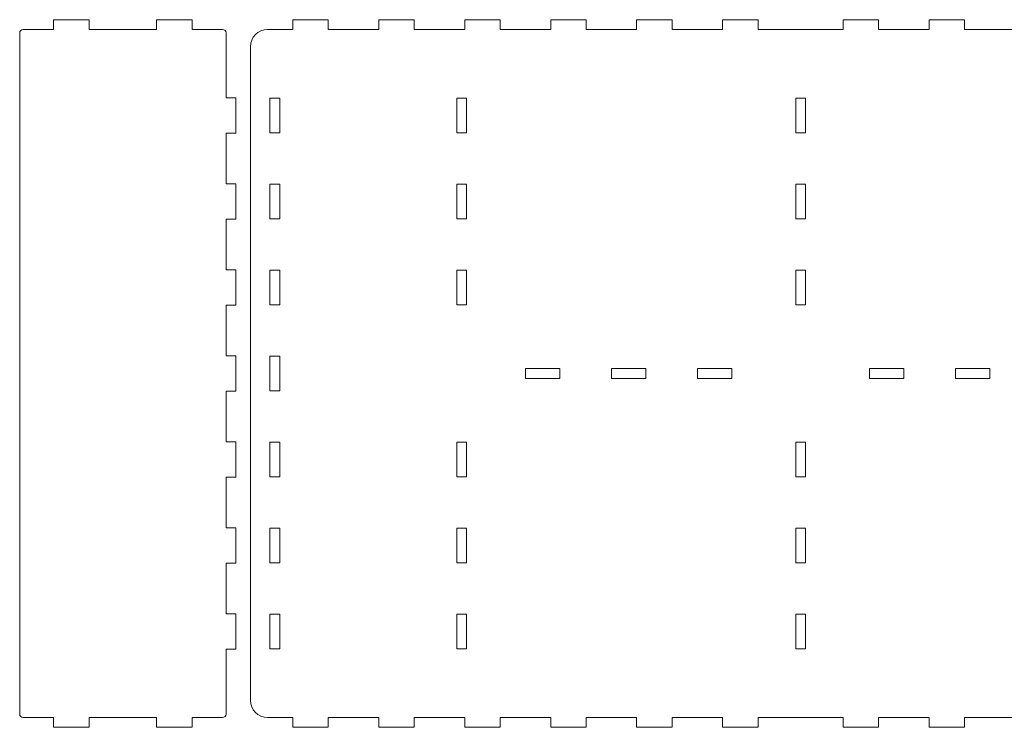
# Model space of a CAD drawing. Header units: centimetres. Extents: x -89 to 87, y -34 to 44.
# Tile 33 of 35: x 36 to 64, y 4 to 25. Entities that reach past the tile are written whole.
import ezdxf

# ---------------------------------------------------------------- set-up
doc = ezdxf.new("R2010")
doc.units = ezdxf.units.CM
doc.header["$MEASUREMENT"] = 0
doc.layers.add('Layer 1', color=7, linetype='Continuous')

msp = doc.modelspace()

# ---------------------------------------------------------------- linework, layer by layer
at = {"layer": 'Layer 1', "color": 250, "lineweight": 9}
for points, knots in [([(41.44882, 24.31904), (41.44882, 24.31904), (40.56632, 24.31904), (40.56632, 24.31904), (40.56632, 24.31904), (40.56632, 24.31904), (40.56632, 24.60404), (40.56632, 24.60404), (40.56632, 24.60404), (40.56632, 24.60404), (39.53132, 24.60404), (39.53132, 24.60404), (39.53132, 24.60404), (39.53132, 24.60404), (39.53132, 24.31904), (39.53132, 24.31904), (39.53132, 24.31904), (39.53132, 24.31904), (37.56632, 24.31904), (37.56632, 24.31904), (37.56632, 24.31904), (37.56632, 24.31904), (37.56632, 24.60404), (37.56632, 24.60404), (37.56632, 24.60404), (37.56632, 24.60404), (36.53132, 24.60404), (36.53132, 24.60404), (36.53132, 24.60404), (36.53132, 24.60404), (36.53132, 24.31904), (36.53132, 24.31904), (36.53132, 24.31904), (36.53132, 24.31904), (35.64882, 24.31904), (35.64882, 24.31904), (35.64882, 24.31904), (35.59382, 24.31904), (35.54882, 24.27404), (35.54882, 24.21904), (35.54882, 24.21904), (35.54882, 24.21904), (35.54882, 4.41904), (35.54882, 4.41904), (35.54882, 4.41904), (35.54882, 4.36404), (35.59382, 4.31904), (35.64882, 4.31904), (35.64882, 4.31904), (35.64882, 4.31904), (36.53132, 4.31904), (36.53132, 4.31904), (36.53132, 4.31904), (36.53132, 4.31904), (36.53132, 4.03404), (36.53132, 4.03404), (36.53132, 4.03404), (36.53132, 4.03404), (37.56632, 4.03404), (37.56632, 4.03404), (37.56632, 4.03404), (37.56632, 4.03404), (37.56632, 4.31904), (37.56632, 4.31904), (37.56632, 4.31904), (37.56632, 4.31904), (39.53132, 4.31904), (39.53132, 4.31904), (39.53132, 4.31904), (39.53132, 4.31904), (39.53132, 4.03404), (39.53132, 4.03404), (39.53132, 4.03404), (39.53132, 4.03404), (40.56632, 4.03404), (40.56632, 4.03404), (40.56632, 4.03404), (40.56632, 4.03404), (40.56632, 4.31904), (40.56632, 4.31904), (40.56632, 4.31904), (40.56632, 4.31904), (41.44882, 4.31904), (41.44882, 4.31904), (41.44882, 4.31904), (41.50382, 4.31904), (41.54882, 4.36404), (41.54882, 4.41904), (41.54882, 4.41904), (41.54882, 4.41904), (41.54882, 6.30154), (41.54882, 6.30154), (41.54882, 6.30154), (41.54882, 6.30154), (41.83382, 6.30154), (41.83382, 6.30154), (41.83382, 6.30154), (41.83382, 6.30154), (41.83382, 7.33654), (41.83382, 7.33654), (41.83382, 7.33654), (41.83382, 7.33654), (41.54882, 7.33654), (41.54882, 7.33654), (41.54882, 7.33654), (41.54882, 7.33654), (41.54882, 8.80154), (41.54882, 8.80154), (41.54882, 8.80154), (41.54882, 8.80154), (41.83382, 8.80154), (41.83382, 8.80154), (41.83382, 8.80154), (41.83382, 8.80154), (41.83382, 9.83654), (41.83382, 9.83654), (41.83382, 9.83654), (41.83382, 9.83654), (41.54882, 9.83654), (41.54882, 9.83654), (41.54882, 9.83654), (41.54882, 9.83654), (41.54882, 11.30154), (41.54882, 11.30154), (41.54882, 11.30154), (41.54882, 11.30154), (41.83382, 11.30154), (41.83382, 11.30154), (41.83382, 11.30154), (41.83382, 11.30154), (41.83382, 12.33654), (41.83382, 12.33654), (41.83382, 12.33654), (41.83382, 12.33654), (41.54882, 12.33654), (41.54882, 12.33654), (41.54882, 12.33654), (41.54882, 12.33654), (41.54882, 13.80154), (41.54882, 13.80154), (41.54882, 13.80154), (41.54882, 13.80154), (41.83382, 13.80154), (41.83382, 13.80154), (41.83382, 13.80154), (41.83382, 13.80154), (41.83382, 14.83654), (41.83382, 14.83654), (41.83382, 14.83654), (41.83382, 14.83654), (41.54882, 14.83654), (41.54882, 14.83654), (41.54882, 14.83654), (41.54882, 14.83654), (41.54882, 16.30154), (41.54882, 16.30154), (41.54882, 16.30154), (41.54882, 16.30154), (41.83382, 16.30154), (41.83382, 16.30154), (41.83382, 16.30154), (41.83382, 16.30154), (41.83382, 17.33654), (41.83382, 17.33654), (41.83382, 17.33654), (41.83382, 17.33654), (41.54882, 17.33654), (41.54882, 17.33654), (41.54882, 17.33654), (41.54882, 17.33654), (41.54882, 18.80154), (41.54882, 18.80154), (41.54882, 18.80154), (41.54882, 18.80154), (41.83382, 18.80154), (41.83382, 18.80154), (41.83382, 18.80154), (41.83382, 18.80154), (41.83382, 19.83654), (41.83382, 19.83654), (41.83382, 19.83654), (41.83382, 19.83654), (41.54882, 19.83654), (41.54882, 19.83654), (41.54882, 19.83654), (41.54882, 19.83654), (41.54882, 21.30154), (41.54882, 21.30154), (41.54882, 21.30154), (41.54882, 21.30154), (41.83382, 21.30154), (41.83382, 21.30154), (41.83382, 21.30154), (41.83382, 21.30154), (41.83382, 22.33654), (41.83382, 22.33654), (41.83382, 22.33654), (41.83382, 22.33654), (41.54882, 22.33654), (41.54882, 22.33654), (41.54882, 22.33654), (41.54882, 22.33654), (41.54882, 24.21904), (41.54882, 24.21904), (41.54882, 24.21904), (41.54882, 24.27404), (41.50382, 24.31904), (41.44882, 24.31904)], [0, 0, 0, 0, 0.01886792, 0.01886792, 0.01886792, 0.01886792, 0.03773585, 0.03773585, 0.03773585, 0.03773585, 0.05660377, 0.05660377, 0.05660377, 0.05660377, 0.0754717, 0.0754717, 0.0754717, 0.0754717, 0.09433962, 0.09433962, 0.09433962, 0.09433962, 0.11320755, 0.11320755, 0.11320755, 0.11320755, 0.13207547, 0.13207547, 0.13207547, 0.13207547, 0.1509434, 0.1509434, 0.1509434, 0.1509434, 0.16981132, 0.16981132, 0.16981132, 0.16981132, 0.18867925, 0.18867925, 0.18867925, 0.18867925, 0.20754717, 0.20754717, 0.20754717, 0.20754717, 0.22641509, 0.22641509, 0.22641509, 0.22641509, 0.24528302, 0.24528302, 0.24528302, 0.24528302, 0.26415094, 0.26415094, 0.26415094, 0.26415094, 0.28301887, 0.28301887, 0.28301887, 0.28301887, 0.30188679, 0.30188679, 0.30188679, 0.30188679, 0.32075472, 0.32075472, 0.32075472, 0.32075472, 0.33962264, 0.33962264, 0.33962264, 0.33962264, 0.35849057, 0.35849057, 0.35849057, 0.35849057, 0.37735849, 0.37735849, 0.37735849, 0.37735849, 0.39622642, 0.39622642, 0.39622642, 0.39622642, 0.41509434, 0.41509434, 0.41509434, 0.41509434, 0.43396226, 0.43396226, 0.43396226, 0.43396226, 0.45283019, 0.45283019, 0.45283019, 0.45283019, 0.47169811, 0.47169811, 0.47169811, 0.47169811, 0.49056604, 0.49056604, 0.49056604, 0.49056604, 0.50943396, 0.50943396, 0.50943396, 0.50943396, 0.52830189, 0.52830189, 0.52830189, 0.52830189, 0.54716981, 0.54716981, 0.54716981, 0.54716981, 0.56603774, 0.56603774, 0.56603774, 0.56603774, 0.58490566, 0.58490566, 0.58490566, 0.58490566, 0.60377358, 0.60377358, 0.60377358, 0.60377358, 0.62264151, 0.62264151, 0.62264151, 0.62264151, 0.64150943, 0.64150943, 0.64150943, 0.64150943, 0.66037736, 0.66037736, 0.66037736, 0.66037736, 0.67924528, 0.67924528, 0.67924528, 0.67924528, 0.69811321, 0.69811321, 0.69811321, 0.69811321, 0.71698113, 0.71698113, 0.71698113, 0.71698113, 0.73584906, 0.73584906, 0.73584906, 0.73584906, 0.75471698, 0.75471698, 0.75471698, 0.75471698, 0.77358491, 0.77358491, 0.77358491, 0.77358491, 0.79245283, 0.79245283, 0.79245283, 0.79245283, 0.81132075, 0.81132075, 0.81132075, 0.81132075, 0.83018868, 0.83018868, 0.83018868, 0.83018868, 0.8490566, 0.8490566, 0.8490566, 0.8490566, 0.86792453, 0.86792453, 0.86792453, 0.86792453, 0.88679245, 0.88679245, 0.88679245, 0.88679245, 0.90566038, 0.90566038, 0.90566038, 0.90566038, 0.9245283, 0.9245283, 0.9245283, 0.9245283, 0.94339623, 0.94339623, 0.94339623, 0.94339623, 0.96226415, 0.96226415, 0.96226415, 0.96226415, 1, 1, 1, 1]), ([(73.75482, 24.31904), (73.75482, 24.31904), (73.02231, 24.31904), (73.02231, 24.31904), (73.02231, 24.31904), (73.02231, 24.31904), (73.02231, 24.60404), (73.02231, 24.60404), (73.02231, 24.60404), (73.02231, 24.60404), (71.98731, 24.60404), (71.98731, 24.60404), (71.98731, 24.60404), (71.98731, 24.60404), (71.98731, 24.31904), (71.98731, 24.31904), (71.98731, 24.31904), (71.98731, 24.31904), (70.52231, 24.31904), (70.52231, 24.31904), (70.52231, 24.31904), (70.52231, 24.31904), (70.52231, 24.60404), (70.52231, 24.60404), (70.52231, 24.60404), (70.52231, 24.60404), (69.48731, 24.60404), (69.48731, 24.60404), (69.48731, 24.60404), (69.48731, 24.60404), (69.48731, 24.31904), (69.48731, 24.31904), (69.48731, 24.31904), (69.48731, 24.31904), (68.02231, 24.31904), (68.02231, 24.31904), (68.02231, 24.31904), (68.02231, 24.31904), (68.02231, 24.60404), (68.02231, 24.60404), (68.02231, 24.60404), (68.02231, 24.60404), (66.98731, 24.60404), (66.98731, 24.60404), (66.98731, 24.60404), (66.98731, 24.60404), (66.98731, 24.31904), (66.98731, 24.31904), (66.98731, 24.31904), (66.98731, 24.31904), (65.52231, 24.31904), (65.52231, 24.31904), (65.52231, 24.31904), (65.52231, 24.31904), (65.52231, 24.60404), (65.52231, 24.60404), (65.52231, 24.60404), (65.52231, 24.60404), (64.48731, 24.60404), (64.48731, 24.60404), (64.48731, 24.60404), (64.48731, 24.60404), (64.48731, 24.31904), (64.48731, 24.31904), (64.48731, 24.31904), (64.48731, 24.31904), (63.02231, 24.31904), (63.02231, 24.31904), (63.02231, 24.31904), (63.02231, 24.31904), (63.02231, 24.60404), (63.02231, 24.60404), (63.02231, 24.60404), (63.02231, 24.60404), (61.98731, 24.60404), (61.98731, 24.60404), (61.98731, 24.60404), (61.98731, 24.60404), (61.98731, 24.31904), (61.98731, 24.31904), (61.98731, 24.31904), (61.98731, 24.31904), (60.52231, 24.31904), (60.52231, 24.31904), (60.52231, 24.31904), (60.52231, 24.31904), (60.52231, 24.60404), (60.52231, 24.60404), (60.52231, 24.60404), (60.52231, 24.60404), (59.48731, 24.60404), (59.48731, 24.60404), (59.48731, 24.60404), (59.48731, 24.60404), (59.48731, 24.31904), (59.48731, 24.31904), (59.48731, 24.31904), (59.48731, 24.31904), (57.0223, 24.31904), (57.0223, 24.31904), (57.0223, 24.31904), (57.0223, 24.31904), (57.0223, 24.60404), (57.0223, 24.60404), (57.0223, 24.60404), (57.0223, 24.60404), (55.9873, 24.60404), (55.9873, 24.60404), (55.9873, 24.60404), (55.9873, 24.60404), (55.9873, 24.31904), (55.9873, 24.31904), (55.9873, 24.31904), (55.9873, 24.31904), (54.5223, 24.31904), (54.5223, 24.31904), (54.5223, 24.31904), (54.5223, 24.31904), (54.5223, 24.60404), (54.5223, 24.60404), (54.5223, 24.60404), (54.5223, 24.60404), (53.4873, 24.60404), (53.4873, 24.60404), (53.4873, 24.60404), (53.4873, 24.60404), (53.4873, 24.31904), (53.4873, 24.31904), (53.4873, 24.31904), (53.4873, 24.31904), (52.0223, 24.31904), (52.0223, 24.31904), (52.0223, 24.31904), (52.0223, 24.31904), (52.0223, 24.60404), (52.0223, 24.60404), (52.0223, 24.60404), (52.0223, 24.60404), (50.9873, 24.60404), (50.9873, 24.60404), (50.9873, 24.60404), (50.9873, 24.60404), (50.9873, 24.31904), (50.9873, 24.31904), (50.9873, 24.31904), (50.9873, 24.31904), (49.5223, 24.31904), (49.5223, 24.31904), (49.5223, 24.31904), (49.5223, 24.31904), (49.5223, 24.60404), (49.5223, 24.60404), (49.5223, 24.60404), (49.5223, 24.60404), (48.4873, 24.60404), (48.4873, 24.60404), (48.4873, 24.60404), (48.4873, 24.60404), (48.4873, 24.31904), (48.4873, 24.31904), (48.4873, 24.31904), (48.4873, 24.31904), (47.0223, 24.31904), (47.0223, 24.31904), (47.0223, 24.31904), (47.0223, 24.31904), (47.0223, 24.60404), (47.0223, 24.60404), (47.0223, 24.60404), (47.0223, 24.60404), (45.9873, 24.60404), (45.9873, 24.60404), (45.9873, 24.60404), (45.9873, 24.60404), (45.9873, 24.31904), (45.9873, 24.31904), (45.9873, 24.31904), (45.9873, 24.31904), (44.5223, 24.31904), (44.5223, 24.31904), (44.5223, 24.31904), (44.5223, 24.31904), (44.5223, 24.60404), (44.5223, 24.60404), (44.5223, 24.60404), (44.5223, 24.60404), (43.4873, 24.60404), (43.4873, 24.60404), (43.4873, 24.60404), (43.4873, 24.60404), (43.4873, 24.31904), (43.4873, 24.31904), (43.4873, 24.31904), (43.4873, 24.31904), (42.75482, 24.31904), (42.75482, 24.31904), (42.75482, 24.31904), (42.47982, 24.31904), (42.25482, 24.09404), (42.25482, 23.81904), (42.25482, 23.81904), (42.25482, 23.81904), (42.25482, 4.81905), (42.25482, 4.81905), (42.25482, 4.81905), (42.25482, 4.54404), (42.47982, 4.31904), (42.75482, 4.31904), (42.75482, 4.31904), (42.75482, 4.31904), (43.4873, 4.31904), (43.4873, 4.31904), (43.4873, 4.31904), (43.4873, 4.31904), (43.4873, 4.03404), (43.4873, 4.03404), (43.4873, 4.03404), (43.4873, 4.03404), (44.5223, 4.03404), (44.5223, 4.03404), (44.5223, 4.03404), (44.5223, 4.03404), (44.5223, 4.31904), (44.5223, 4.31904), (44.5223, 4.31904), (44.5223, 4.31904), (45.9873, 4.31904), (45.9873, 4.31904), (45.9873, 4.31904), (45.9873, 4.31904), (45.9873, 4.03404), (45.9873, 4.03404), (45.9873, 4.03404), (45.9873, 4.03404), (47.0223, 4.03404), (47.0223, 4.03404), (47.0223, 4.03404), (47.0223, 4.03404), (47.0223, 4.31904), (47.0223, 4.31904), (47.0223, 4.31904), (47.0223, 4.31904), (48.4873, 4.31904), (48.4873, 4.31904), (48.4873, 4.31904), (48.4873, 4.31904), (48.4873, 4.03404), (48.4873, 4.03404), (48.4873, 4.03404), (48.4873, 4.03404), (49.5223, 4.03404), (49.5223, 4.03404), (49.5223, 4.03404), (49.5223, 4.03404), (49.5223, 4.31904), (49.5223, 4.31904), (49.5223, 4.31904), (49.5223, 4.31904), (50.9873, 4.31904), (50.9873, 4.31904), (50.9873, 4.31904), (50.9873, 4.31904), (50.9873, 4.03404), (50.9873, 4.03404), (50.9873, 4.03404), (50.9873, 4.03404), (52.0223, 4.03404), (52.0223, 4.03404), (52.0223, 4.03404), (52.0223, 4.03404), (52.0223, 4.31904), (52.0223, 4.31904), (52.0223, 4.31904), (52.0223, 4.31904), (53.4873, 4.31904), (53.4873, 4.31904), (53.4873, 4.31904), (53.4873, 4.31904), (53.4873, 4.03404), (53.4873, 4.03404), (53.4873, 4.03404), (53.4873, 4.03404), (54.5223, 4.03404), (54.5223, 4.03404), (54.5223, 4.03404), (54.5223, 4.03404), (54.5223, 4.31904), (54.5223, 4.31904), (54.5223, 4.31904), (54.5223, 4.31904), (55.9873, 4.31904), (55.9873, 4.31904), (55.9873, 4.31904), (55.9873, 4.31904), (55.9873, 4.03404), (55.9873, 4.03404), (55.9873, 4.03404), (55.9873, 4.03404), (57.0223, 4.03404), (57.0223, 4.03404), (57.0223, 4.03404), (57.0223, 4.03404), (57.0223, 4.31904), (57.0223, 4.31904), (57.0223, 4.31904), (57.0223, 4.31904), (59.48731, 4.31904), (59.48731, 4.31904), (59.48731, 4.31904), (59.48731, 4.31904), (59.48731, 4.03404), (59.48731, 4.03404), (59.48731, 4.03404), (59.48731, 4.03404), (60.52231, 4.03404), (60.52231, 4.03404), (60.52231, 4.03404), (60.52231, 4.03404), (60.52231, 4.31904), (60.52231, 4.31904), (60.52231, 4.31904), (60.52231, 4.31904), (61.98731, 4.31904), (61.98731, 4.31904), (61.98731, 4.31904), (61.98731, 4.31904), (61.98731, 4.03404), (61.98731, 4.03404), (61.98731, 4.03404), (61.98731, 4.03404), (63.02231, 4.03404), (63.02231, 4.03404), (63.02231, 4.03404), (63.02231, 4.03404), (63.02231, 4.31904), (63.02231, 4.31904), (63.02231, 4.31904), (63.02231, 4.31904), (64.48731, 4.31904), (64.48731, 4.31904), (64.48731, 4.31904), (64.48731, 4.31904), (64.48731, 4.03404), (64.48731, 4.03404), (64.48731, 4.03404), (64.48731, 4.03404), (65.52231, 4.03404), (65.52231, 4.03404), (65.52231, 4.03404), (65.52231, 4.03404), (65.52231, 4.31904), (65.52231, 4.31904), (65.52231, 4.31904), (65.52231, 4.31904), (66.98731, 4.31904), (66.98731, 4.31904), (66.98731, 4.31904), (66.98731, 4.31904), (66.98731, 4.03404), (66.98731, 4.03404), (66.98731, 4.03404), (66.98731, 4.03404), (68.02231, 4.03404), (68.02231, 4.03404), (68.02231, 4.03404), (68.02231, 4.03404), (68.02231, 4.31904), (68.02231, 4.31904), (68.02231, 4.31904), (68.02231, 4.31904), (69.48731, 4.31904), (69.48731, 4.31904), (69.48731, 4.31904), (69.48731, 4.31904), (69.48731, 4.03404), (69.48731, 4.03404), (69.48731, 4.03404), (69.48731, 4.03404), (70.52231, 4.03404), (70.52231, 4.03404), (70.52231, 4.03404), (70.52231, 4.03404), (70.52231, 4.31904), (70.52231, 4.31904), (70.52231, 4.31904), (70.52231, 4.31904), (71.98731, 4.31904), (71.98731, 4.31904), (71.98731, 4.31904), (71.98731, 4.31904), (71.98731, 4.03404), (71.98731, 4.03404), (71.98731, 4.03404), (71.98731, 4.03404), (73.02231, 4.03404), (73.02231, 4.03404), (73.02231, 4.03404), (73.02231, 4.03404), (73.02231, 4.31904), (73.02231, 4.31904), (73.02231, 4.31904), (73.02231, 4.31904), (73.75482, 4.31904), (73.75482, 4.31904), (73.75482, 4.31904), (74.02982, 4.31904), (74.25482, 4.54404), (74.25482, 4.81905), (74.25482, 4.81905), (74.25482, 4.81905), (74.25482, 23.81904), (74.25482, 23.81904), (74.25482, 23.81904), (74.25482, 24.09404), (74.02982, 24.31904), (73.75482, 24.31904)], [0, 0, 0, 0, 0.00952381, 0.00952381, 0.00952381, 0.00952381, 0.01904762, 0.01904762, 0.01904762, 0.01904762, 0.02857143, 0.02857143, 0.02857143, 0.02857143, 0.03809524, 0.03809524, 0.03809524, 0.03809524, 0.04761905, 0.04761905, 0.04761905, 0.04761905, 0.05714286, 0.05714286, 0.05714286, 0.05714286, 0.06666667, 0.06666667, 0.06666667, 0.06666667, 0.07619048, 0.07619048, 0.07619048, 0.07619048, 0.08571429, 0.08571429, 0.08571429, 0.08571429, 0.0952381, 0.0952381, 0.0952381, 0.0952381, 0.1047619, 0.1047619, 0.1047619, 0.1047619, 0.11428571, 0.11428571, 0.11428571, 0.11428571, 0.12380952, 0.12380952, 0.12380952, 0.12380952, 0.13333333, 0.13333333, 0.13333333, 0.13333333, 0.14285714, 0.14285714, 0.14285714, 0.14285714, 0.15238095, 0.15238095, 0.15238095, 0.15238095, 0.16190476, 0.16190476, 0.16190476, 0.16190476, 0.17142857, 0.17142857, 0.17142857, 0.17142857, 0.18095238, 0.18095238, 0.18095238, 0.18095238, 0.19047619, 0.19047619, 0.19047619, 0.19047619, 0.2, 0.2, 0.2, 0.2, 0.20952381, 0.20952381, 0.20952381, 0.20952381, 0.21904762, 0.21904762, 0.21904762, 0.21904762, 0.22857143, 0.22857143, 0.22857143, 0.22857143, 0.23809524, 0.23809524, 0.23809524, 0.23809524, 0.24761905, 0.24761905, 0.24761905, 0.24761905, 0.25714286, 0.25714286, 0.25714286, 0.25714286, 0.26666667, 0.26666667, 0.26666667, 0.26666667, 0.27619048, 0.27619048, 0.27619048, 0.27619048, 0.28571429, 0.28571429, 0.28571429, 0.28571429, 0.2952381, 0.2952381, 0.2952381, 0.2952381, 0.3047619, 0.3047619, 0.3047619, 0.3047619, 0.31428571, 0.31428571, 0.31428571, 0.31428571, 0.32380952, 0.32380952, 0.32380952, 0.32380952, 0.33333333, 0.33333333, 0.33333333, 0.33333333, 0.34285714, 0.34285714, 0.34285714, 0.34285714, 0.35238095, 0.35238095, 0.35238095, 0.35238095, 0.36190476, 0.36190476, 0.36190476, 0.36190476, 0.37142857, 0.37142857, 0.37142857, 0.37142857, 0.38095238, 0.38095238, 0.38095238, 0.38095238, 0.39047619, 0.39047619, 0.39047619, 0.39047619, 0.4, 0.4, 0.4, 0.4, 0.40952381, 0.40952381, 0.40952381, 0.40952381, 0.41904762, 0.41904762, 0.41904762, 0.41904762, 0.42857143, 0.42857143, 0.42857143, 0.42857143, 0.43809524, 0.43809524, 0.43809524, 0.43809524, 0.44761905, 0.44761905, 0.44761905, 0.44761905, 0.45714286, 0.45714286, 0.45714286, 0.45714286, 0.46666667, 0.46666667, 0.46666667, 0.46666667, 0.47619048, 0.47619048, 0.47619048, 0.47619048, 0.48571429, 0.48571429, 0.48571429, 0.48571429, 0.4952381, 0.4952381, 0.4952381, 0.4952381, 0.5047619, 0.5047619, 0.5047619, 0.5047619, 0.51428571, 0.51428571, 0.51428571, 0.51428571, 0.52380952, 0.52380952, 0.52380952, 0.52380952, 0.53333333, 0.53333333, 0.53333333, 0.53333333, 0.54285714, 0.54285714, 0.54285714, 0.54285714, 0.55238095, 0.55238095, 0.55238095, 0.55238095, 0.56190476, 0.56190476, 0.56190476, 0.56190476, 0.57142857, 0.57142857, 0.57142857, 0.57142857, 0.58095238, 0.58095238, 0.58095238, 0.58095238, 0.59047619, 0.59047619, 0.59047619, 0.59047619, 0.6, 0.6, 0.6, 0.6, 0.60952381, 0.60952381, 0.60952381, 0.60952381, 0.61904762, 0.61904762, 0.61904762, 0.61904762, 0.62857143, 0.62857143, 0.62857143, 0.62857143, 0.63809524, 0.63809524, 0.63809524, 0.63809524, 0.64761905, 0.64761905, 0.64761905, 0.64761905, 0.65714286, 0.65714286, 0.65714286, 0.65714286, 0.66666667, 0.66666667, 0.66666667, 0.66666667, 0.67619048, 0.67619048, 0.67619048, 0.67619048, 0.68571429, 0.68571429, 0.68571429, 0.68571429, 0.6952381, 0.6952381, 0.6952381, 0.6952381, 0.7047619, 0.7047619, 0.7047619, 0.7047619, 0.71428571, 0.71428571, 0.71428571, 0.71428571, 0.72380952, 0.72380952, 0.72380952, 0.72380952, 0.73333333, 0.73333333, 0.73333333, 0.73333333, 0.74285714, 0.74285714, 0.74285714, 0.74285714, 0.75238095, 0.75238095, 0.75238095, 0.75238095, 0.76190476, 0.76190476, 0.76190476, 0.76190476, 0.77142857, 0.77142857, 0.77142857, 0.77142857, 0.78095238, 0.78095238, 0.78095238, 0.78095238, 0.79047619, 0.79047619, 0.79047619, 0.79047619, 0.8, 0.8, 0.8, 0.8, 0.80952381, 0.80952381, 0.80952381, 0.80952381, 0.81904762, 0.81904762, 0.81904762, 0.81904762, 0.82857143, 0.82857143, 0.82857143, 0.82857143, 0.83809524, 0.83809524, 0.83809524, 0.83809524, 0.84761905, 0.84761905, 0.84761905, 0.84761905, 0.85714286, 0.85714286, 0.85714286, 0.85714286, 0.86666667, 0.86666667, 0.86666667, 0.86666667, 0.87619048, 0.87619048, 0.87619048, 0.87619048, 0.88571429, 0.88571429, 0.88571429, 0.88571429, 0.8952381, 0.8952381, 0.8952381, 0.8952381, 0.9047619, 0.9047619, 0.9047619, 0.9047619, 0.91428571, 0.91428571, 0.91428571, 0.91428571, 0.92380952, 0.92380952, 0.92380952, 0.92380952, 0.93333333, 0.93333333, 0.93333333, 0.93333333, 0.94285714, 0.94285714, 0.94285714, 0.94285714, 0.95238095, 0.95238095, 0.95238095, 0.95238095, 0.96190476, 0.96190476, 0.96190476, 0.96190476, 0.97142857, 0.97142857, 0.97142857, 0.97142857, 0.98095238, 0.98095238, 0.98095238, 0.98095238, 1, 1, 1, 1]), ([(42.82482, 22.31904), (42.82482, 22.31904), (43.10982, 22.31904), (43.10982, 22.31904), (43.10982, 22.31904), (43.10982, 22.31904), (43.10982, 21.31904), (43.10982, 21.31904), (43.10982, 21.31904), (43.10982, 21.31904), (42.82482, 21.31904), (42.82482, 21.31904), (42.82482, 21.31904), (42.82482, 21.31904), (42.82482, 22.31904), (42.82482, 22.31904)], [0, 0, 0, 0, 0.2, 0.2, 0.2, 0.2, 0.4, 0.4, 0.4, 0.4, 0.6, 0.6, 0.6, 0.6, 1, 1, 1, 1]), ([(48.25482, 22.31904), (48.25482, 22.31904), (48.53982, 22.31904), (48.53982, 22.31904), (48.53982, 22.31904), (48.53982, 22.31904), (48.53982, 21.31904), (48.53982, 21.31904), (48.53982, 21.31904), (48.53982, 21.31904), (48.25482, 21.31904), (48.25482, 21.31904), (48.25482, 21.31904), (48.25482, 21.31904), (48.25482, 22.31904), (48.25482, 22.31904)], [0, 0, 0, 0, 0.2, 0.2, 0.2, 0.2, 0.4, 0.4, 0.4, 0.4, 0.6, 0.6, 0.6, 0.6, 1, 1, 1, 1]), ([(58.11232, 22.31904), (58.11232, 22.31904), (58.39732, 22.31904), (58.39732, 22.31904), (58.39732, 22.31904), (58.39732, 22.31904), (58.39732, 21.31904), (58.39732, 21.31904), (58.39732, 21.31904), (58.39732, 21.31904), (58.11232, 21.31904), (58.11232, 21.31904), (58.11232, 21.31904), (58.11232, 21.31904), (58.11232, 22.31904), (58.11232, 22.31904)], [0, 0, 0, 0, 0.2, 0.2, 0.2, 0.2, 0.4, 0.4, 0.4, 0.4, 0.6, 0.6, 0.6, 0.6, 1, 1, 1, 1]), ([(42.82482, 19.81904), (42.82482, 19.81904), (43.10982, 19.81904), (43.10982, 19.81904), (43.10982, 19.81904), (43.10982, 19.81904), (43.10982, 18.81904), (43.10982, 18.81904), (43.10982, 18.81904), (43.10982, 18.81904), (42.82482, 18.81904), (42.82482, 18.81904), (42.82482, 18.81904), (42.82482, 18.81904), (42.82482, 19.81904), (42.82482, 19.81904)], [0, 0, 0, 0, 0.2, 0.2, 0.2, 0.2, 0.4, 0.4, 0.4, 0.4, 0.6, 0.6, 0.6, 0.6, 1, 1, 1, 1]), ([(48.25482, 19.81904), (48.25482, 19.81904), (48.53982, 19.81904), (48.53982, 19.81904), (48.53982, 19.81904), (48.53982, 19.81904), (48.53982, 18.81904), (48.53982, 18.81904), (48.53982, 18.81904), (48.53982, 18.81904), (48.25482, 18.81904), (48.25482, 18.81904), (48.25482, 18.81904), (48.25482, 18.81904), (48.25482, 19.81904), (48.25482, 19.81904)], [0, 0, 0, 0, 0.2, 0.2, 0.2, 0.2, 0.4, 0.4, 0.4, 0.4, 0.6, 0.6, 0.6, 0.6, 1, 1, 1, 1]), ([(58.11232, 19.81904), (58.11232, 19.81904), (58.39732, 19.81904), (58.39732, 19.81904), (58.39732, 19.81904), (58.39732, 19.81904), (58.39732, 18.81904), (58.39732, 18.81904), (58.39732, 18.81904), (58.39732, 18.81904), (58.11232, 18.81904), (58.11232, 18.81904), (58.11232, 18.81904), (58.11232, 18.81904), (58.11232, 19.81904), (58.11232, 19.81904)], [0, 0, 0, 0, 0.2, 0.2, 0.2, 0.2, 0.4, 0.4, 0.4, 0.4, 0.6, 0.6, 0.6, 0.6, 1, 1, 1, 1]), ([(42.82482, 17.31904), (42.82482, 17.31904), (43.10982, 17.31904), (43.10982, 17.31904), (43.10982, 17.31904), (43.10982, 17.31904), (43.10982, 16.31904), (43.10982, 16.31904), (43.10982, 16.31904), (43.10982, 16.31904), (42.82482, 16.31904), (42.82482, 16.31904), (42.82482, 16.31904), (42.82482, 16.31904), (42.82482, 17.31904), (42.82482, 17.31904)], [0, 0, 0, 0, 0.2, 0.2, 0.2, 0.2, 0.4, 0.4, 0.4, 0.4, 0.6, 0.6, 0.6, 0.6, 1, 1, 1, 1]), ([(48.25482, 17.31904), (48.25482, 17.31904), (48.53982, 17.31904), (48.53982, 17.31904), (48.53982, 17.31904), (48.53982, 17.31904), (48.53982, 16.31904), (48.53982, 16.31904), (48.53982, 16.31904), (48.53982, 16.31904), (48.25482, 16.31904), (48.25482, 16.31904), (48.25482, 16.31904), (48.25482, 16.31904), (48.25482, 17.31904), (48.25482, 17.31904)], [0, 0, 0, 0, 0.2, 0.2, 0.2, 0.2, 0.4, 0.4, 0.4, 0.4, 0.6, 0.6, 0.6, 0.6, 1, 1, 1, 1]), ([(58.11232, 17.31904), (58.11232, 17.31904), (58.39732, 17.31904), (58.39732, 17.31904), (58.39732, 17.31904), (58.39732, 17.31904), (58.39732, 16.31904), (58.39732, 16.31904), (58.39732, 16.31904), (58.39732, 16.31904), (58.11232, 16.31904), (58.11232, 16.31904), (58.11232, 16.31904), (58.11232, 16.31904), (58.11232, 17.31904), (58.11232, 17.31904)], [0, 0, 0, 0, 0.2, 0.2, 0.2, 0.2, 0.4, 0.4, 0.4, 0.4, 0.6, 0.6, 0.6, 0.6, 1, 1, 1, 1]), ([(42.82482, 14.81904), (42.82482, 14.81904), (43.10982, 14.81904), (43.10982, 14.81904), (43.10982, 14.81904), (43.10982, 14.81904), (43.10982, 13.81904), (43.10982, 13.81904), (43.10982, 13.81904), (43.10982, 13.81904), (42.82482, 13.81904), (42.82482, 13.81904), (42.82482, 13.81904), (42.82482, 13.81904), (42.82482, 14.81904), (42.82482, 14.81904)], [0, 0, 0, 0, 0.2, 0.2, 0.2, 0.2, 0.4, 0.4, 0.4, 0.4, 0.6, 0.6, 0.6, 0.6, 1, 1, 1, 1]), ([(51.25482, 14.46154), (51.25482, 14.46154), (51.25482, 14.17654), (51.25482, 14.17654), (51.25482, 14.17654), (51.25482, 14.17654), (50.25482, 14.17654), (50.25482, 14.17654), (50.25482, 14.17654), (50.25482, 14.17654), (50.25482, 14.46154), (50.25482, 14.46154), (50.25482, 14.46154), (50.25482, 14.46154), (51.25482, 14.46154), (51.25482, 14.46154)], [0, 0, 0, 0, 0.2, 0.2, 0.2, 0.2, 0.4, 0.4, 0.4, 0.4, 0.6, 0.6, 0.6, 0.6, 1, 1, 1, 1]), ([(53.75482, 14.46154), (53.75482, 14.46154), (53.75482, 14.17654), (53.75482, 14.17654), (53.75482, 14.17654), (53.75482, 14.17654), (52.75482, 14.17654), (52.75482, 14.17654), (52.75482, 14.17654), (52.75482, 14.17654), (52.75482, 14.46154), (52.75482, 14.46154), (52.75482, 14.46154), (52.75482, 14.46154), (53.75482, 14.46154), (53.75482, 14.46154)], [0, 0, 0, 0, 0.2, 0.2, 0.2, 0.2, 0.4, 0.4, 0.4, 0.4, 0.6, 0.6, 0.6, 0.6, 1, 1, 1, 1]), ([(56.25482, 14.46154), (56.25482, 14.46154), (56.25482, 14.17654), (56.25482, 14.17654), (56.25482, 14.17654), (56.25482, 14.17654), (55.25482, 14.17654), (55.25482, 14.17654), (55.25482, 14.17654), (55.25482, 14.17654), (55.25482, 14.46154), (55.25482, 14.46154), (55.25482, 14.46154), (55.25482, 14.46154), (56.25482, 14.46154), (56.25482, 14.46154)], [0, 0, 0, 0, 0.2, 0.2, 0.2, 0.2, 0.4, 0.4, 0.4, 0.4, 0.6, 0.6, 0.6, 0.6, 1, 1, 1, 1]), ([(61.25482, 14.46154), (61.25482, 14.46154), (61.25482, 14.17654), (61.25482, 14.17654), (61.25482, 14.17654), (61.25482, 14.17654), (60.25482, 14.17654), (60.25482, 14.17654), (60.25482, 14.17654), (60.25482, 14.17654), (60.25482, 14.46154), (60.25482, 14.46154), (60.25482, 14.46154), (60.25482, 14.46154), (61.25482, 14.46154), (61.25482, 14.46154)], [0, 0, 0, 0, 0.2, 0.2, 0.2, 0.2, 0.4, 0.4, 0.4, 0.4, 0.6, 0.6, 0.6, 0.6, 1, 1, 1, 1]), ([(63.75482, 14.46154), (63.75482, 14.46154), (63.75482, 14.17654), (63.75482, 14.17654), (63.75482, 14.17654), (63.75482, 14.17654), (62.75482, 14.17654), (62.75482, 14.17654), (62.75482, 14.17654), (62.75482, 14.17654), (62.75482, 14.46154), (62.75482, 14.46154), (62.75482, 14.46154), (62.75482, 14.46154), (63.75482, 14.46154), (63.75482, 14.46154)], [0, 0, 0, 0, 0.2, 0.2, 0.2, 0.2, 0.4, 0.4, 0.4, 0.4, 0.6, 0.6, 0.6, 0.6, 1, 1, 1, 1]), ([(42.82482, 12.31904), (42.82482, 12.31904), (43.10982, 12.31904), (43.10982, 12.31904), (43.10982, 12.31904), (43.10982, 12.31904), (43.10982, 11.31904), (43.10982, 11.31904), (43.10982, 11.31904), (43.10982, 11.31904), (42.82482, 11.31904), (42.82482, 11.31904), (42.82482, 11.31904), (42.82482, 11.31904), (42.82482, 12.31904), (42.82482, 12.31904)], [0, 0, 0, 0, 0.2, 0.2, 0.2, 0.2, 0.4, 0.4, 0.4, 0.4, 0.6, 0.6, 0.6, 0.6, 1, 1, 1, 1]), ([(48.25482, 12.31904), (48.25482, 12.31904), (48.53982, 12.31904), (48.53982, 12.31904), (48.53982, 12.31904), (48.53982, 12.31904), (48.53982, 11.31904), (48.53982, 11.31904), (48.53982, 11.31904), (48.53982, 11.31904), (48.25482, 11.31904), (48.25482, 11.31904), (48.25482, 11.31904), (48.25482, 11.31904), (48.25482, 12.31904), (48.25482, 12.31904)], [0, 0, 0, 0, 0.2, 0.2, 0.2, 0.2, 0.4, 0.4, 0.4, 0.4, 0.6, 0.6, 0.6, 0.6, 1, 1, 1, 1]), ([(58.11232, 12.31904), (58.11232, 12.31904), (58.39732, 12.31904), (58.39732, 12.31904), (58.39732, 12.31904), (58.39732, 12.31904), (58.39732, 11.31904), (58.39732, 11.31904), (58.39732, 11.31904), (58.39732, 11.31904), (58.11232, 11.31904), (58.11232, 11.31904), (58.11232, 11.31904), (58.11232, 11.31904), (58.11232, 12.31904), (58.11232, 12.31904)], [0, 0, 0, 0, 0.2, 0.2, 0.2, 0.2, 0.4, 0.4, 0.4, 0.4, 0.6, 0.6, 0.6, 0.6, 1, 1, 1, 1]), ([(42.82482, 9.81904), (42.82482, 9.81904), (43.10982, 9.81904), (43.10982, 9.81904), (43.10982, 9.81904), (43.10982, 9.81904), (43.10982, 8.81904), (43.10982, 8.81904), (43.10982, 8.81904), (43.10982, 8.81904), (42.82482, 8.81904), (42.82482, 8.81904), (42.82482, 8.81904), (42.82482, 8.81904), (42.82482, 9.81904), (42.82482, 9.81904)], [0, 0, 0, 0, 0.2, 0.2, 0.2, 0.2, 0.4, 0.4, 0.4, 0.4, 0.6, 0.6, 0.6, 0.6, 1, 1, 1, 1]), ([(48.25482, 9.81904), (48.25482, 9.81904), (48.53982, 9.81904), (48.53982, 9.81904), (48.53982, 9.81904), (48.53982, 9.81904), (48.53982, 8.81904), (48.53982, 8.81904), (48.53982, 8.81904), (48.53982, 8.81904), (48.25482, 8.81904), (48.25482, 8.81904), (48.25482, 8.81904), (48.25482, 8.81904), (48.25482, 9.81904), (48.25482, 9.81904)], [0, 0, 0, 0, 0.2, 0.2, 0.2, 0.2, 0.4, 0.4, 0.4, 0.4, 0.6, 0.6, 0.6, 0.6, 1, 1, 1, 1]), ([(58.11232, 9.81904), (58.11232, 9.81904), (58.39732, 9.81904), (58.39732, 9.81904), (58.39732, 9.81904), (58.39732, 9.81904), (58.39732, 8.81904), (58.39732, 8.81904), (58.39732, 8.81904), (58.39732, 8.81904), (58.11232, 8.81904), (58.11232, 8.81904), (58.11232, 8.81904), (58.11232, 8.81904), (58.11232, 9.81904), (58.11232, 9.81904)], [0, 0, 0, 0, 0.2, 0.2, 0.2, 0.2, 0.4, 0.4, 0.4, 0.4, 0.6, 0.6, 0.6, 0.6, 1, 1, 1, 1]), ([(42.82482, 7.31904), (42.82482, 7.31904), (43.10982, 7.31904), (43.10982, 7.31904), (43.10982, 7.31904), (43.10982, 7.31904), (43.10982, 6.31904), (43.10982, 6.31904), (43.10982, 6.31904), (43.10982, 6.31904), (42.82482, 6.31904), (42.82482, 6.31904), (42.82482, 6.31904), (42.82482, 6.31904), (42.82482, 7.31904), (42.82482, 7.31904)], [0, 0, 0, 0, 0.2, 0.2, 0.2, 0.2, 0.4, 0.4, 0.4, 0.4, 0.6, 0.6, 0.6, 0.6, 1, 1, 1, 1]), ([(48.25482, 7.31904), (48.25482, 7.31904), (48.53982, 7.31904), (48.53982, 7.31904), (48.53982, 7.31904), (48.53982, 7.31904), (48.53982, 6.31904), (48.53982, 6.31904), (48.53982, 6.31904), (48.53982, 6.31904), (48.25482, 6.31904), (48.25482, 6.31904), (48.25482, 6.31904), (48.25482, 6.31904), (48.25482, 7.31904), (48.25482, 7.31904)], [0, 0, 0, 0, 0.2, 0.2, 0.2, 0.2, 0.4, 0.4, 0.4, 0.4, 0.6, 0.6, 0.6, 0.6, 1, 1, 1, 1]), ([(58.11232, 7.31904), (58.11232, 7.31904), (58.39732, 7.31904), (58.39732, 7.31904), (58.39732, 7.31904), (58.39732, 7.31904), (58.39732, 6.31904), (58.39732, 6.31904), (58.39732, 6.31904), (58.39732, 6.31904), (58.11232, 6.31904), (58.11232, 6.31904), (58.11232, 6.31904), (58.11232, 6.31904), (58.11232, 7.31904), (58.11232, 7.31904)], [0, 0, 0, 0, 0.2, 0.2, 0.2, 0.2, 0.4, 0.4, 0.4, 0.4, 0.6, 0.6, 0.6, 0.6, 1, 1, 1, 1])]:
    msp.add_open_spline(points, degree=3, knots=knots, dxfattribs=at)

doc.saveas('drawing.dxf')
